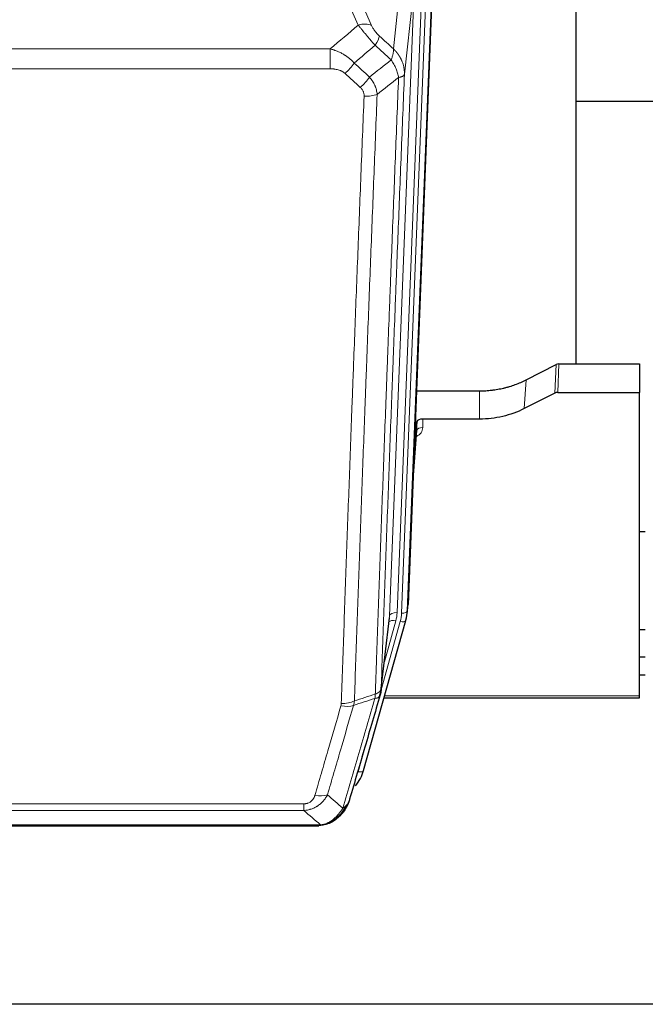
# Model space of a CAD drawing. Header units: inches. Extents: x 0 to 23760, y -13 to 16800.
# Tile 46 of 217: x 6487 to 6815, y 6136 to 6654. Entities that reach past the tile are written whole.
import ezdxf

# ---------------------------------------------------------------- set-up
doc = ezdxf.new("R2010")
doc.units = ezdxf.units.IN
doc.layers.add('254', color=7, linetype='Continuous', true_color=0xffffff)

msp = doc.modelspace()

# ---------------------------------------------------------------- linework, layer by layer
at = {"layer": '254', "color": 110, "linetype": 'Continuous', "lineweight": 13}
for p, q in [((6682.726, 6638.348), (6687.95, 6685.547)), ((6660.024, 6676.277), (6671.299, 6650.598)), ((6680.722, 6340.508), (6693.788, 6672.402)), ((6697.78, 6674.029), (6684.714, 6342.135)), ((6687.061, 6341.842), (6700.172, 6674.864)), ((6693.788, 6672.402), (6688.54, 6624.996)), ((6703.166, 6676.084), (6690.055, 6343.062)), ((6664.237, 6650.748), (6656.182, 6669.095)), ((6416.438, 6638.228), (6649.611, 6638.228)), ((6649.611, 6627.796), (6649.611, 6638.228)), ((6649.611, 6627.796), (6416.438, 6627.796)), ((6767.568, 6457.458), (6768.139, 6472.444)), ((6769.637, 6472.8), (6769.067, 6457.81)), ((6751.404, 6449.284), (6752.46, 6464.416)), ((6728.024, 6443.798), (6728.024, 6458.608)), ((6698.122, 6443.798), (6698.132, 6439.382)), ((6692.927, 6409.784), (6695.134, 6437.971)), ((6690.055, 6343.062), (6690.429, 6346.321)), ((6676.291, 6301.607), (6686.364, 6337.441)), ((6676.345, 6302.328), (6680.722, 6340.508)), ((6677.991, 6316.296), (6684.017, 6337.734)), ((6678.092, 6298.33), (6812.024, 6298.33)), ((6664.19, 6258.555), (6668.915, 6275.367)), ((6430.353, 6241.701), (6635.696, 6241.701)), ((6635.696, 6238.168), (6430.353, 6238.168)), ((6635.696, 6238.168), (6635.696, 6241.701)), ((6421.622, 6230.7), (6644.427, 6230.7)), ((6649.127, 6231.542), (6649.195, 6231.699))]:
    msp.add_line(p, q, dxfattribs=at)
at = {"layer": '254', "color": 2, "linetype": 'Continuous', "lineweight": 25}
for p, q in [((6778.685, 6472.806), (6778.685, 6686.37)), ((6703.546, 6679.522), (6690.429, 6346.321)), ((6850.664, 6610.65), (6778.682, 6610.65)), ((6752.46, 6464.416), (6768.139, 6472.444)), ((6769.637, 6472.8), (6812.024, 6472.8)), ((6812.024, 6472.8), (6812.024, 6457.81)), ((6694.85, 6458.608), (6728.024, 6458.608)), ((6767.568, 6457.458), (6751.404, 6449.284)), ((6769.067, 6457.81), (6812.024, 6457.81)), ((6812.024, 6298.33), (6812.024, 6457.81)), ((6695.123, 6442.548), (6693.3, 6419.266)), ((6695.134, 6437.971), (6695.123, 6442.548)), ((6728.024, 6443.798), (6698.122, 6443.798)), ((6692.92, 6409.593), (6695.127, 6437.792)), ((6814.985, 6384.525), (6811.974, 6384.525)), ((6689.933, 6341.478), (6690.307, 6344.736)), ((6667.078, 6259.129), (6689.252, 6338.015)), ((6676.216, 6300.816), (6680.632, 6339.335)), ((6689.252, 6338.015), (6689.271, 6338.111)), ((6812.016, 6333.28), (6815.009, 6333.28)), ((6815.02, 6318.738), (6812.017, 6318.738)), ((6815.02, 6309.314), (6812.017, 6309.314)), ((6677.805, 6297.299), (6812.024, 6297.299)), ((6812.024, 6297.299), (6812.024, 6298.33)), ((6423.964, 6230.037), (6642.085, 6230.037)), ((6649.027, 6231.513), (6649.127, 6231.542)), ((7337.524, 6136.365), (6200.524, 6136.365))]:
    msp.add_line(p, q, dxfattribs=at)
at = {"layer": '254', "color": 110, "linetype": 'Continuous', "lineweight": 13}
for centre, major_axis, ratio, start_param, end_param in [((6664.237, 6644.576), (-9.156, -4.02), 0.5833249, 3.617995, 4.4616661), ((6668.325, 6638.978), (-6.719, -7.407), 0.3029797, 1.994528, 2.7400357), ((6657.369, 6629.591), (-6.736, -7.391), 0.3030979, 1.2497453, 1.9956357), ((6665.378, 6622.298), (6.729, 7.397), 0.3051216, 4.388767, 5.1358022), ((6667.35, 6617.705), (-9.992, 0.404), 0.431453, 1.5882535, 2.3480729), ((6692.129, 6439.382), (6.003, -0.046), 0.8757409, 5.1963204, 6.2920244), ((6698.132, 6437.928), (-3, -0.007), 0.4848086, 4.7112485, 6.2484184), ((6684.714, 6340.288), (3.997, -0.157), 0.4614673, 1.5889619, 3.1073983), ((6660.696, 6342.885), (24.033, -0.038), 0.8858289, 6.0405671, 6.2497185), ((6663.043, 6342.593), (24.033, -0.038), 0.8858289, 6.0405671, 6.2497185), ((6687.061, 6343.228), (2.998, -0.118), 0.4614673, 4.7305545, 6.248991), ((6684.017, 6335.887), (3.851, -1.082), 0.4480327, 1.6960734, 2.8915811), ((6686.364, 6338.827), (2.888, -0.812), 0.4480327, 4.837666, 6.2831701), ((6655.391, 6299.978), (-9.994, 0.345), 0.559112, 1.5901207, 2.34753), ((6655.204, 6298.805), (-9.604, 2.788), 0.5442898, 1.7274916, 2.473129), ((6664.19, 6259.94), (2.888, -0.812), 0.4480327, 4.837666, 6.2831701), ((6641.543, 6251.923), (9.598, -2.808), 0.562843, 4.8755761, 5.6185342)]:
    msp.add_ellipse(centre, major_axis=major_axis, ratio=ratio, start_param=start_param, end_param=end_param, dxfattribs=at)
at = {"layer": '254', "color": 2, "linetype": 'Continuous', "lineweight": 25}
for centre, major_axis, ratio, start_param, end_param in [((6769.639, 6470.138), (3, -0.007), 0.8874311, 1.5734878, 2.096692), ((6769.07, 6455.181), (3, -0.011), 0.8761328, 1.5751062, 2.0983104), ((6698.121, 6442.505), (-3, 0), 0.4313147, 4.7122344, 6.2494043), ((6663.043, 6343.978), (27.027, -0.37), 0.8864308, 6.0512739, 6.2604253), ((6640.883, 6265.142), (27.014, -0.465), 0.8900028, 5.6785113, 6.0539117)]:
    msp.add_ellipse(centre, major_axis=major_axis, ratio=ratio, start_param=start_param, end_param=end_param, dxfattribs=at)
at = {"layer": '254', "color": 110, "linetype": 'Continuous', "lineweight": 13}
for points in [[(6649.611, 6638.228), (6654.483, 6642.403), (6659.358, 6646.577), (6664.237, 6650.748)], [(6675.386, 6645), (6677.832, 6642.781), (6680.279, 6640.563), (6682.726, 6638.348)], [(6673.133, 6640.168), (6669.482, 6637.039), (6665.833, 6633.909), (6662.187, 6630.777)], [(6681.62, 6632.461), (6678.791, 6635.028), (6675.962, 6637.597), (6673.133, 6640.168)], [(6662.187, 6630.777), (6664.858, 6628.338), (6667.529, 6625.901), (6670.2, 6623.466)], [(6670.2, 6623.466), (6674.009, 6626.46), (6677.815, 6629.458), (6681.62, 6632.461)], [(6665.378, 6618), (6662.708, 6620.438), (6660.038, 6622.878), (6657.369, 6625.321)], [(6685.485, 6623.216), (6681.736, 6620.255), (6677.986, 6617.3), (6674.233, 6614.348)], [(6673.044, 6297.029), (6669.297, 6295.814), (6665.549, 6294.597), (6661.8, 6293.378)], [(6662.259, 6295.751), (6662.218, 6295.344), (6662.101, 6294.541), (6661.913, 6293.762), (6661.8, 6293.378)], [(6662.259, 6295.751), (6665.925, 6296.942), (6669.591, 6298.132), (6673.256, 6299.319)], [(6648.123, 6246.381), (6650.827, 6244.062), (6653.516, 6241.742), (6656.19, 6239.419)], [(6644.427, 6230.7), (6641.534, 6233.192), (6638.624, 6235.681), (6635.696, 6238.168)]]:
    msp.add_open_spline(points, degree=3, dxfattribs=at)
for points, knots in [([(6664.237, 6650.748), (6664.559, 6650.347), (6664.89, 6649.938), (6665.567, 6649.105), (6665.914, 6648.681), (6666.448, 6648.032), (6666.628, 6647.813), (6666.902, 6647.483), (6666.994, 6647.372), (6667.132, 6647.205), (6667.179, 6647.149), (6667.271, 6647.037), (6667.318, 6646.982), (6667.736, 6646.479), (6668.487, 6645.581), (6669.252, 6644.675), (6669.831, 6643.994), (6670.025, 6643.766), (6670.317, 6643.424), (6670.414, 6643.309), (6670.561, 6643.138), (6670.61, 6643.081), (6670.708, 6642.966), (6670.757, 6642.909), (6671.197, 6642.396), (6671.587, 6641.944), (6672.362, 6641.049), (6672.748, 6640.606), (6673.133, 6640.168)], [0, 0, 0, 0, 0.125, 0.125, 0.25, 0.25, 0.3125, 0.3125, 0.34375, 0.34375, 0.359375, 0.359375, 0.375, 0.375, 0.5, 0.625, 0.625, 0.6875, 0.6875, 0.71875, 0.71875, 0.734375, 0.734375, 0.75, 0.75, 0.875, 0.875, 1, 1, 1, 1]), ([(6675.386, 6645), (6675.167, 6645.199), (6674.95, 6645.405), (6674.524, 6645.835), (6674.315, 6646.057), (6674.057, 6646.346), (6674.005, 6646.404), (6673.904, 6646.521), (6673.753, 6646.697), (6673.607, 6646.874), (6673.32, 6647.231), (6673.138, 6647.471), (6672.788, 6647.956), (6672.621, 6648.201), (6672.441, 6648.479), (6672.421, 6648.51), (6672.382, 6648.572), (6672.324, 6648.664), (6672.191, 6648.879), (6672.084, 6649.062), (6671.876, 6649.424), (6671.748, 6649.663), (6671.51, 6650.134), (6671.4, 6650.367), (6671.299, 6650.598)], [0, 0, 0, 0, 0.125, 0.125, 0.25, 0.25, 0.28125, 0.28125, 0.3125, 0.375, 0.375, 0.5, 0.5, 0.625, 0.625, 0.640625, 0.640625, 0.65625, 0.6875, 0.75, 0.75, 0.875, 0.875, 1, 1, 1, 1]), ([(6649.611, 6638.228), (6650.208, 6638.076), (6650.876, 6637.882), (6651.54, 6637.662), (6651.687, 6637.612), (6651.761, 6637.587), (6651.981, 6637.511), (6652.128, 6637.458), (6652.565, 6637.298), (6652.855, 6637.187), (6653.717, 6636.837), (6654.282, 6636.585), (6655.395, 6636.04), (6655.942, 6635.747), (6656.748, 6635.277), (6657.147, 6635.034), (6657.541, 6634.779), (6657.737, 6634.65), (6657.802, 6634.606), (6657.932, 6634.518), (6657.996, 6634.474), (6658.575, 6634.075), (6659.072, 6633.703), (6660.027, 6632.926), (6660.486, 6632.52), (6661.365, 6631.675), (6661.786, 6631.235), (6662.187, 6630.777)], [0, 0, 0, 0, 0.125, 0.140625, 0.140625, 0.15625, 0.15625, 0.1875, 0.1875, 0.25, 0.25, 0.375, 0.375, 0.5, 0.5, 0.5625, 0.59375, 0.59375, 0.609375, 0.609375, 0.625, 0.625, 0.75, 0.75, 0.875, 0.875, 1, 1, 1, 1]), ([(6682.726, 6638.348), (6682.772, 6637.975), (6682.781, 6637.564), (6682.74, 6636.899), (6682.718, 6636.669), (6682.655, 6636.195), (6682.615, 6635.951), (6682.519, 6635.45), (6682.462, 6635.193), (6682.333, 6634.669), (6682.261, 6634.402), (6682.101, 6633.86), (6682.014, 6633.584), (6681.827, 6633.027), (6681.726, 6632.745), (6681.62, 6632.461)], [0, 0, 0, 0, 0.25, 0.25, 0.375, 0.375, 0.5, 0.5, 0.625, 0.625, 0.75, 0.75, 0.875, 0.875, 1, 1, 1, 1]), ([(6682.726, 6638.348), (6682.743, 6638.331), (6682.777, 6638.297), (6682.828, 6638.247), (6682.88, 6638.196), (6682.931, 6638.145), (6682.982, 6638.094), (6683.032, 6638.043), (6683.083, 6637.992), (6683.133, 6637.94), (6683.184, 6637.889), (6683.234, 6637.837), (6683.284, 6637.785), (6683.334, 6637.732), (6683.383, 6637.68), (6683.433, 6637.628), (6683.482, 6637.575), (6683.531, 6637.522), (6683.58, 6637.469), (6683.629, 6637.416), (6683.677, 6637.362), (6683.726, 6637.309), (6683.774, 6637.255), (6683.822, 6637.201), (6683.87, 6637.147), (6683.918, 6637.093), (6683.965, 6637.038), (6684.013, 6636.984), (6684.06, 6636.929), (6684.107, 6636.874), (6684.154, 6636.819), (6684.201, 6636.763), (6684.247, 6636.708), (6684.293, 6636.652), (6684.339, 6636.597), (6684.385, 6636.541), (6684.431, 6636.485), (6684.477, 6636.428), (6684.522, 6636.372), (6684.567, 6636.315), (6684.612, 6636.259), (6684.657, 6636.202), (6684.701, 6636.145), (6684.746, 6636.088), (6684.79, 6636.03), (6684.834, 6635.973), (6684.878, 6635.915), (6684.921, 6635.857), (6684.965, 6635.799), (6685.008, 6635.741), (6685.051, 6635.683), (6685.093, 6635.624), (6685.136, 6635.566), (6685.178, 6635.507), (6685.22, 6635.448), (6685.262, 6635.389), (6685.304, 6635.33), (6685.346, 6635.27), (6685.387, 6635.211), (6685.428, 6635.151), (6685.469, 6635.091), (6685.509, 6635.031), (6685.55, 6634.971), (6685.59, 6634.911), (6685.63, 6634.85), (6685.67, 6634.789), (6685.709, 6634.729), (6685.749, 6634.668), (6685.788, 6634.607), (6685.826, 6634.546), (6685.865, 6634.484), (6685.903, 6634.423), (6685.942, 6634.361), (6685.98, 6634.299), (6686.017, 6634.237), (6686.055, 6634.175), (6686.092, 6634.113), (6686.129, 6634.051), (6686.166, 6633.988), (6686.202, 6633.926), (6686.239, 6633.863), (6686.275, 6633.8), (6686.31, 6633.737), (6686.346, 6633.674), (6686.381, 6633.611), (6686.416, 6633.547), (6686.451, 6633.484), (6686.486, 6633.42), (6686.52, 6633.356), (6686.554, 6633.292), (6686.588, 6633.228), (6686.622, 6633.164), (6686.655, 6633.099), (6686.688, 6633.035), (6686.721, 6632.97), (6686.753, 6632.906), (6686.786, 6632.841), (6686.818, 6632.776), (6686.849, 6632.711), (6686.881, 6632.645), (6686.912, 6632.58), (6686.943, 6632.514), (6686.974, 6632.449), (6687.005, 6632.383), (6687.035, 6632.317), (6687.065, 6632.251), (6687.094, 6632.185), (6687.124, 6632.119), (6687.322, 6631.668), (6687.656, 6630.818), (6688.044, 6629.55), (6688.33, 6628.251), (6688.508, 6626.929), (6688.551, 6626.002), (6688.551, 6625.478), (6688.55, 6625.357), (6688.548, 6625.237), (6688.545, 6625.116), (6688.542, 6625.036), (6688.54, 6624.996)], [0, 0, 0, 0, 0.0045083, 0.0090195, 0.0135338, 0.0180512, 0.0225715, 0.0270949, 0.0316214, 0.0361509, 0.0406834, 0.0452189, 0.0497575, 0.0542992, 0.0588439, 0.0633916, 0.0679424, 0.0724963, 0.0770532, 0.0816132, 0.0861762, 0.0907423, 0.0953114, 0.0998837, 0.104459, 0.1090373, 0.1136188, 0.1182033, 0.1227909, 0.1273815, 0.1319753, 0.1365721, 0.141172, 0.145775, 0.1503811, 0.1549903, 0.1596025, 0.1642179, 0.1688364, 0.1734579, 0.1780826, 0.1827103, 0.1873412, 0.1919752, 0.1966123, 0.2012524, 0.2058957, 0.2105422, 0.2151917, 0.2198443, 0.2245001, 0.229159, 0.233821, 0.2384861, 0.2431544, 0.2478258, 0.2525003, 0.2571779, 0.2618587, 0.2665427, 0.2712297, 0.2759199, 0.2806133, 0.2853097, 0.2900094, 0.2947122, 0.2994181, 0.3041272, 0.3088394, 0.3135548, 0.3182733, 0.322995, 0.3277199, 0.3324479, 0.3371791, 0.3419135, 0.346651, 0.3513917, 0.3561355, 0.3608826, 0.3656328, 0.3703861, 0.3751427, 0.3799024, 0.3846654, 0.3894315, 0.3942008, 0.3989732, 0.4037489, 0.4085278, 0.4133098, 0.4180951, 0.4228835, 0.4276751, 0.43247, 0.437268, 0.4420692, 0.4468737, 0.4516813, 0.4564922, 0.4613063, 0.4661235, 0.470944, 0.4757677, 0.4805947, 0.4854248, 0.4902582, 0.4950947, 0.4999345, 0.5888915, 0.6791125, 0.7706071, 0.8633844, 0.9574535, 0.965938, 0.9744348, 0.9829441, 0.9914659, 1, 1, 1, 1]), ([(6681.62, 6632.461), (6682.123, 6631.713), (6682.585, 6630.947), (6683.211, 6629.784), (6683.409, 6629.395), (6683.781, 6628.614), (6683.956, 6628.223), (6684.443, 6627.049), (6684.721, 6626.267), (6685.178, 6624.723), (6685.356, 6623.96), (6685.485, 6623.216)], [0, 0, 0, 0, 0.25, 0.25, 0.375, 0.375, 0.5, 0.5, 0.75, 0.75, 1, 1, 1, 1]), ([(6649.611, 6627.796), (6649.964, 6627.796), (6650.318, 6627.786), (6650.759, 6627.759), (6650.847, 6627.753), (6651.023, 6627.739), (6651.111, 6627.732), (6651.374, 6627.707), (6651.549, 6627.688), (6652.071, 6627.621), (6652.416, 6627.564), (6653.099, 6627.425), (6653.436, 6627.342), (6654.104, 6627.148), (6654.434, 6627.037), (6654.8, 6626.892), (6654.84, 6626.876), (6654.921, 6626.842), (6655.041, 6626.792), (6655.319, 6626.67), (6655.551, 6626.556), (6656.005, 6626.318), (6656.296, 6626.143), (6656.853, 6625.76), (6657.119, 6625.55), (6657.369, 6625.321)], [0, 0, 0, 0, 0.125, 0.125, 0.15625, 0.15625, 0.1875, 0.1875, 0.25, 0.25, 0.375, 0.375, 0.5, 0.5, 0.625, 0.625, 0.640625, 0.640625, 0.65625, 0.6875, 0.75, 0.75, 0.875, 0.875, 1, 1, 1, 1]), ([(6670.2, 6623.466), (6670.491, 6623.122), (6670.768, 6622.771), (6671.097, 6622.323), (6671.161, 6622.233), (6671.29, 6622.052), (6671.353, 6621.961), (6671.539, 6621.688), (6671.66, 6621.505), (6672.009, 6620.951), (6672.444, 6620.205), (6672.817, 6619.442), (6673.072, 6618.863), (6673.154, 6618.669), (6673.27, 6618.376), (6673.308, 6618.278), (6673.381, 6618.082), (6673.417, 6617.984), (6673.589, 6617.493), (6673.71, 6617.101), (6673.917, 6616.315), (6674.09, 6615.529), (6674.197, 6614.742), (6674.233, 6614.348)], [0, 0, 0, 0, 0.125, 0.125, 0.15625, 0.15625, 0.1875, 0.1875, 0.25, 0.25, 0.375, 0.5, 0.5, 0.5625, 0.5625, 0.59375, 0.59375, 0.625, 0.625, 0.75, 0.75, 0.875, 1, 1, 1, 1]), ([(6673.256, 6299.319), (6673.312, 6300.931), (6673.367, 6302.545), (6673.48, 6305.774), (6673.648, 6310.621), (6674.044, 6321.956), (6674.387, 6331.716), (6675.08, 6351.292), (6676.021, 6377.548), (6677.479, 6417.393), (6678.483, 6444.264), (6679.057, 6459.465), (6679.121, 6461.155), (6679.249, 6464.538), (6679.442, 6469.615), (6679.893, 6481.486), (6680.285, 6491.701), (6680.613, 6500.235), (6680.679, 6501.943), (6680.811, 6505.361), (6681.009, 6510.491), (6681.474, 6522.483), (6681.877, 6532.799), (6682.689, 6553.481), (6683.786, 6581.189), (6684.914, 6609.163), (6685.485, 6623.216)], [0, 0, 0, 0, 0.015625, 0.015625, 0.03125, 0.0625, 0.125, 0.125, 0.25, 0.375, 0.5, 0.5, 0.515625, 0.515625, 0.53125, 0.5625, 0.625, 0.625, 0.640625, 0.640625, 0.65625, 0.6875, 0.75, 0.75, 0.875, 1, 1, 1, 1]), ([(6688.54, 6624.996), (6687.971, 6610.996), (6686.846, 6583.129), (6685.752, 6555.525), (6684.943, 6534.921), (6684.541, 6524.644), (6684.077, 6512.697), (6683.879, 6507.586), (6683.748, 6504.181), (6683.682, 6502.48), (6683.354, 6493.978), (6682.964, 6483.802), (6682.514, 6471.976), (6682.322, 6466.918), (6682.194, 6463.548), (6682.13, 6461.864), (6681.558, 6446.72), (6680.557, 6419.952), (6679.102, 6380.258), (6677.696, 6341.024), (6676.79, 6315.175), (6676.345, 6302.328)], [0, 0, 0, 0, 0.125, 0.25, 0.25, 0.3125, 0.34375, 0.359375, 0.359375, 0.375, 0.375, 0.4375, 0.46875, 0.484375, 0.484375, 0.5, 0.5, 0.625, 0.75, 0.875, 1, 1, 1, 1]), ([(6685.485, 6623.216), (6685.711, 6623.252), (6685.928, 6623.294), (6686.338, 6623.39), (6686.532, 6623.443), (6686.896, 6623.559), (6687.066, 6623.623), (6687.38, 6623.758), (6687.525, 6623.831), (6687.786, 6623.984), (6687.903, 6624.065), (6688.109, 6624.234), (6688.198, 6624.323), (6688.421, 6624.597), (6688.511, 6624.792), (6688.54, 6624.996)], [0, 0, 0, 0, 0.125, 0.125, 0.25, 0.25, 0.375, 0.375, 0.5, 0.5, 0.625, 0.625, 0.75, 0.75, 1, 1, 1, 1]), ([(6665.378, 6618), (6665.544, 6617.847), (6665.702, 6617.689), (6665.888, 6617.481), (6665.925, 6617.439), (6665.997, 6617.355), (6666.033, 6617.312), (6666.137, 6617.183), (6666.204, 6617.095), (6666.396, 6616.829), (6666.631, 6616.464), (6666.821, 6616.079), (6666.947, 6615.782), (6666.987, 6615.682), (6667.041, 6615.53), (6667.059, 6615.479), (6667.092, 6615.377), (6667.108, 6615.325), (6667.184, 6615.068), (6667.232, 6614.861), (6667.305, 6614.444), (6667.329, 6614.235), (6667.356, 6613.813), (6667.358, 6613.601), (6667.35, 6613.388)], [0, 0, 0, 0, 0.125, 0.125, 0.15625, 0.15625, 0.1875, 0.1875, 0.25, 0.25, 0.375, 0.5, 0.5, 0.5625, 0.5625, 0.59375, 0.59375, 0.625, 0.625, 0.75, 0.75, 0.875, 0.875, 1, 1, 1, 1]), ([(6655.391, 6294.385), (6655.829, 6307.098), (6656.719, 6332.676), (6657.64, 6358.556), (6658.342, 6378.079), (6658.578, 6384.605), (6659.054, 6397.696), (6659.294, 6404.26), (6660.019, 6424.009), (6660.51, 6437.247), (6661.134, 6453.882), (6661.259, 6457.213), (6661.51, 6463.884), (6661.889, 6473.902), (6662.271, 6483.956), (6663.042, 6504.115), (6664.084, 6531.123), (6665.692, 6572.027), (6666.792, 6599.557), (6667.35, 6613.388)], [0, 0, 0, 0, 0.125, 0.25, 0.25, 0.3125, 0.3125, 0.375, 0.375, 0.5, 0.5, 0.53125, 0.53125, 0.5625, 0.625, 0.625, 0.75, 0.875, 1, 1, 1, 1]), ([(6674.233, 6614.348), (6673.675, 6600.535), (6672.573, 6573.04), (6670.963, 6532.188), (6669.92, 6505.214), (6669.148, 6485.081), (6668.765, 6475.039), (6668.386, 6465.034), (6668.134, 6458.372), (6668.009, 6455.045), (6667.385, 6438.431), (6666.893, 6425.211), (6666.166, 6405.487), (6665.926, 6398.931), (6665.45, 6385.857), (6665.214, 6379.338), (6664.511, 6359.84), (6663.589, 6333.993), (6662.697, 6308.448), (6662.259, 6295.751)], [0, 0, 0, 0, 0.125, 0.25, 0.375, 0.375, 0.4375, 0.46875, 0.46875, 0.5, 0.5, 0.625, 0.625, 0.6875, 0.6875, 0.75, 0.75, 0.875, 1, 1, 1, 1]), ([(6673.256, 6299.319), (6673.268, 6299.324), (6673.294, 6299.334), (6673.332, 6299.348), (6673.37, 6299.363), (6673.408, 6299.378), (6673.446, 6299.393), (6673.485, 6299.408), (6673.523, 6299.424), (6673.562, 6299.44), (6673.601, 6299.456), (6673.64, 6299.473), (6673.678, 6299.489), (6673.717, 6299.507), (6673.756, 6299.524), (6673.795, 6299.542), (6673.835, 6299.559), (6673.874, 6299.578), (6673.913, 6299.596), (6673.952, 6299.615), (6673.991, 6299.634), (6674.03, 6299.654), (6674.07, 6299.673), (6674.109, 6299.693), (6674.148, 6299.714), (6674.187, 6299.734), (6674.226, 6299.755), (6674.266, 6299.776), (6674.305, 6299.798), (6674.344, 6299.82), (6674.383, 6299.842), (6674.421, 6299.865), (6674.46, 6299.887), (6674.499, 6299.91), (6674.538, 6299.934), (6674.576, 6299.958), (6674.614, 6299.982), (6674.653, 6300.006), (6674.691, 6300.031), (6674.729, 6300.056), (6674.767, 6300.082), (6674.804, 6300.107), (6674.842, 6300.134), (6674.879, 6300.16), (6674.916, 6300.187), (6674.953, 6300.214), (6674.99, 6300.242), (6675.026, 6300.269), (6675.062, 6300.298), (6675.098, 6300.326), (6675.134, 6300.355), (6675.169, 6300.384), (6675.205, 6300.414), (6675.24, 6300.444), (6675.274, 6300.474), (6675.308, 6300.505), (6675.342, 6300.536), (6675.376, 6300.567), (6675.409, 6300.599), (6675.444, 6300.633), (6675.481, 6300.67), (6675.52, 6300.709), (6675.557, 6300.748), (6675.594, 6300.788), (6675.63, 6300.828), (6675.665, 6300.868), (6675.699, 6300.909), (6675.733, 6300.949), (6675.765, 6300.99), (6675.797, 6301.031), (6675.828, 6301.072), (6675.858, 6301.114), (6675.887, 6301.155), (6675.915, 6301.197), (6675.943, 6301.239), (6675.969, 6301.281), (6675.995, 6301.323), (6676.02, 6301.365), (6676.044, 6301.408), (6676.067, 6301.451), (6676.089, 6301.493), (6676.111, 6301.536), (6676.131, 6301.579), (6676.151, 6301.623), (6676.17, 6301.666), (6676.188, 6301.709), (6676.205, 6301.753), (6676.221, 6301.797), (6676.236, 6301.84), (6676.251, 6301.884), (6676.264, 6301.928), (6676.277, 6301.972), (6676.288, 6302.017), (6676.299, 6302.061), (6676.309, 6302.105), (6676.318, 6302.15), (6676.326, 6302.194), (6676.334, 6302.239), (6676.34, 6302.283), (6676.343, 6302.313), (6676.345, 6302.328)], [0, 0, 0, 0, 0.0069372, 0.0139334, 0.0209887, 0.028103, 0.0352764, 0.0425088, 0.0498003, 0.0571509, 0.0645605, 0.0720292, 0.0795569, 0.0871437, 0.0947896, 0.1024945, 0.1102584, 0.1180815, 0.1259636, 0.1339048, 0.141905, 0.1499643, 0.1580827, 0.1662601, 0.1744966, 0.1827922, 0.1911468, 0.1995605, 0.2080333, 0.2165651, 0.225156, 0.233806, 0.2425151, 0.2512832, 0.2601104, 0.2689967, 0.277942, 0.2869465, 0.29601, 0.3051325, 0.3143142, 0.3235549, 0.3328547, 0.3422136, 0.3516315, 0.3611085, 0.3706446, 0.3802398, 0.3898941, 0.3996074, 0.4093798, 0.4192113, 0.4291019, 0.4390515, 0.4490602, 0.459128, 0.4692549, 0.4794409, 0.4896859, 0.4999901, 0.5124905, 0.524991, 0.5374914, 0.5499918, 0.5624922, 0.5749926, 0.587493, 0.5999934, 0.6124937, 0.6249941, 0.6374944, 0.6499948, 0.6624951, 0.6749954, 0.6874957, 0.699996, 0.7124963, 0.7249966, 0.7374968, 0.7499971, 0.7624973, 0.7749976, 0.7874978, 0.799998, 0.8124982, 0.8249984, 0.8374986, 0.8499988, 0.8624989, 0.8749991, 0.8874992, 0.8999993, 0.9124995, 0.9249996, 0.9374997, 0.9499998, 0.9624998, 0.9749999, 0.9875, 1, 1, 1, 1]), ([(6656.19, 6239.419), (6657.588, 6244.173), (6658.987, 6248.94), (6661.79, 6258.495), (6663.192, 6263.285), (6667.406, 6277.688), (6670.222, 6287.335), (6673.044, 6297.029)], [0, 0, 0, 0, 0.25, 0.25, 0.5, 0.5, 1, 1, 1, 1]), ([(6673.256, 6299.319), (6673.235, 6298.918), (6673.219, 6298.531), (6673.161, 6297.773), (6673.119, 6297.401), (6673.044, 6297.029)], [0, 0, 0, 0, 0.5, 0.5, 1, 1, 1, 1]), ([(6673.044, 6297.029), (6673.452, 6297.063), (6673.825, 6297.133), (6674.484, 6297.336), (6674.769, 6297.47), (6675.241, 6297.792), (6675.426, 6297.98), (6675.69, 6298.4), (6675.768, 6298.631), (6675.789, 6298.877)], [0, 0, 0, 0, 0.25, 0.25, 0.5, 0.5, 0.75, 0.75, 1, 1, 1, 1]), ([(6641.543, 6246.136), (6642.677, 6250.029), (6643.812, 6253.928), (6646.084, 6261.743), (6647.222, 6265.658), (6650.637, 6277.427), (6652.919, 6285.302), (6655.204, 6293.207)], [0, 0, 0, 0, 0.25, 0.25, 0.5, 0.5, 1, 1, 1, 1]), ([(6661.8, 6293.378), (6659.512, 6285.485), (6657.228, 6277.622), (6653.809, 6265.872), (6652.67, 6261.963), (6650.395, 6254.161), (6649.258, 6250.267), (6648.123, 6246.381)], [0, 0, 0, 0, 0.5, 0.5, 0.75, 0.75, 1, 1, 1, 1]), ([(6655.391, 6294.385), (6655.385, 6294.186), (6655.366, 6293.988), (6655.303, 6293.596), (6655.26, 6293.401), (6655.204, 6293.207)], [0, 0, 0, 0, 0.5, 0.5, 1, 1, 1, 1]), ([(6648.123, 6246.381), (6647.825, 6245.813), (6647.499, 6245.266), (6646.786, 6244.215), (6646.399, 6243.71), (6645.771, 6242.988), (6645.499, 6242.694), (6645.214, 6242.41), (6645.099, 6242.297), (6645.041, 6242.241), (6644.865, 6242.074), (6644.746, 6241.965), (6644.144, 6241.429), (6643.635, 6241.032), (6642.963, 6240.578), (6642.826, 6240.489), (6642.619, 6240.359), (6642.55, 6240.316), (6642.41, 6240.231), (6642.34, 6240.19), (6641.988, 6239.985), (6641.701, 6239.831), (6640.825, 6239.398), (6640.22, 6239.148), (6639.517, 6238.91), (6639.438, 6238.885), (6639.28, 6238.834), (6639.201, 6238.81), (6638.963, 6238.739), (6638.804, 6238.694), (6638.324, 6238.567), (6638.002, 6238.492), (6637.026, 6238.301), (6636.366, 6238.214), (6635.696, 6238.168)], [0, 0, 0, 0, 0.125, 0.125, 0.25, 0.25, 0.3125, 0.328125, 0.328125, 0.34375, 0.34375, 0.375, 0.375, 0.5, 0.5, 0.53125, 0.53125, 0.546875, 0.546875, 0.5625, 0.5625, 0.625, 0.625, 0.75, 0.75, 0.765625, 0.765625, 0.78125, 0.78125, 0.8125, 0.8125, 0.875, 0.875, 1, 1, 1, 1]), ([(6641.543, 6246.136), (6641.522, 6246.064), (6641.5, 6245.992), (6641.453, 6245.849), (6641.429, 6245.777), (6641.354, 6245.564), (6641.3, 6245.423), (6641.182, 6245.145), (6641.118, 6245.008), (6640.982, 6244.736), (6640.908, 6244.602), (6640.751, 6244.338), (6640.667, 6244.208), (6640.532, 6244.015), (6640.485, 6243.952), (6640.389, 6243.826), (6640.339, 6243.764), (6640.185, 6243.579), (6640.077, 6243.461), (6639.849, 6243.231), (6639.729, 6243.121), (6639.54, 6242.962), (6639.443, 6242.884), (6639.342, 6242.809), (6639.274, 6242.76), (6639.239, 6242.736), (6639.064, 6242.616), (6638.92, 6242.526), (6638.473, 6242.277), (6638.156, 6242.138), (6637.736, 6241.999), (6637.651, 6241.972), (6637.478, 6241.923), (6637.391, 6241.901), (6637.13, 6241.839), (6636.954, 6241.806), (6636.599, 6241.753), (6636.42, 6241.733), (6636.06, 6241.707), (6635.878, 6241.701), (6635.696, 6241.701)], [0, 0, 0, 0, 0.03125, 0.03125, 0.0625, 0.0625, 0.125, 0.125, 0.1875, 0.1875, 0.25, 0.25, 0.3125, 0.3125, 0.34375, 0.34375, 0.375, 0.375, 0.4375, 0.4375, 0.5, 0.5, 0.53125, 0.546875, 0.546875, 0.5625, 0.5625, 0.625, 0.625, 0.75, 0.75, 0.78125, 0.78125, 0.8125, 0.8125, 0.875, 0.875, 0.9375, 0.9375, 1, 1, 1, 1]), ([(6656.19, 6239.419), (6655.497, 6238.304), (6654.731, 6237.206), (6653.604, 6235.856), (6653.313, 6235.528), (6653.014, 6235.212)], [0, 0, 0, 0, 0.75, 0.75, 1, 1, 1, 1]), ([(6657.897, 6240.749), (6657.198, 6239.296), (6656.328, 6237.902), (6654.967, 6236.219), (6654.61, 6235.813), (6654.239, 6235.424)], [0, 0, 0, 0, 0.75, 0.75, 1, 1, 1, 1]), ([(6657.897, 6240.749), (6657.774, 6240.627), (6657.646, 6240.508), (6657.314, 6240.216), (6657.103, 6240.047), (6656.661, 6239.723), (6656.43, 6239.567), (6656.19, 6239.419)], [0, 0, 0, 0, 0.25, 0.25, 0.625, 0.625, 1, 1, 1, 1]), ([(6659.107, 6242.333), (6659.068, 6242.263), (6659.028, 6242.193), (6658.86, 6241.915), (6658.721, 6241.712), (6658.418, 6241.315), (6658.254, 6241.122), (6658.018, 6240.872), (6657.958, 6240.81), (6657.897, 6240.749)], [0, 0, 0, 0, 0.125, 0.125, 0.5, 0.5, 0.875, 0.875, 1, 1, 1, 1]), ([(6653.014, 6235.212), (6652.865, 6235.054), (6652.714, 6234.898), (6652.099, 6234.29), (6651.62, 6233.861), (6650.626, 6233.075), (6650.111, 6232.717), (6649.404, 6232.292), (6649.225, 6232.19), (6649.045, 6232.093)], [0, 0, 0, 0, 0.125, 0.125, 0.5, 0.5, 0.875, 0.875, 1, 1, 1, 1]), ([(6654.239, 6235.424), (6654.14, 6235.398), (6654.039, 6235.375), (6653.782, 6235.324), (6653.624, 6235.301), (6653.314, 6235.257), (6653.161, 6235.236), (6653.014, 6235.212)], [0, 0, 0, 0, 0.25, 0.25, 0.625, 0.625, 1, 1, 1, 1]), ([(6655.225, 6235.909), (6655.194, 6235.882), (6655.161, 6235.856), (6655.027, 6235.755), (6654.914, 6235.685), (6654.665, 6235.563), (6654.528, 6235.511), (6654.337, 6235.451), (6654.288, 6235.437), (6654.239, 6235.424)], [0, 0, 0, 0, 0.125, 0.125, 0.5, 0.5, 0.875, 0.875, 1, 1, 1, 1]), ([(6643.556, 6230.179), (6643.564, 6230.181), (6643.58, 6230.185), (6643.604, 6230.19), (6643.627, 6230.196), (6643.65, 6230.202), (6643.673, 6230.208), (6643.695, 6230.214), (6643.717, 6230.22), (6643.739, 6230.226), (6643.76, 6230.232), (6643.781, 6230.238), (6643.802, 6230.245), (6643.822, 6230.251), (6643.842, 6230.258), (6643.862, 6230.264), (6643.881, 6230.271), (6643.9, 6230.278), (6643.919, 6230.285), (6643.937, 6230.292), (6643.955, 6230.299), (6643.973, 6230.306), (6643.99, 6230.313), (6644.007, 6230.32), (6644.024, 6230.328), (6644.04, 6230.335), (6644.056, 6230.342), (6644.072, 6230.35), (6644.087, 6230.357), (6644.102, 6230.365), (6644.117, 6230.373), (6644.131, 6230.381), (6644.145, 6230.389), (6644.159, 6230.396), (6644.172, 6230.404), (6644.185, 6230.412), (6644.198, 6230.421), (6644.21, 6230.429), (6644.222, 6230.437), (6644.234, 6230.445), (6644.245, 6230.454), (6644.257, 6230.462), (6644.267, 6230.471), (6644.278, 6230.479), (6644.288, 6230.488), (6644.297, 6230.496), (6644.307, 6230.505), (6644.316, 6230.514), (6644.325, 6230.523), (6644.333, 6230.532), (6644.341, 6230.541), (6644.349, 6230.55), (6644.356, 6230.559), (6644.363, 6230.568), (6644.37, 6230.577), (6644.376, 6230.586), (6644.382, 6230.595), (6644.388, 6230.604), (6644.394, 6230.614), (6644.399, 6230.623), (6644.403, 6230.633), (6644.408, 6230.642), (6644.412, 6230.652), (6644.416, 6230.661), (6644.419, 6230.671), (6644.422, 6230.68), (6644.425, 6230.69), (6644.426, 6230.696), (6644.427, 6230.7)], [0, 0, 0, 0, 0.0185022, 0.0368847, 0.0551481, 0.073293, 0.0913199, 0.1092294, 0.1270222, 0.1446988, 0.1622598, 0.1797059, 0.1970378, 0.2142561, 0.2313614, 0.2483544, 0.265236, 0.2820066, 0.2986672, 0.3152184, 0.331661, 0.3479958, 0.3642235, 0.380345, 0.3963611, 0.4122725, 0.4280803, 0.4437851, 0.459388, 0.4748898, 0.4902915, 0.5055939, 0.5207981, 0.535905, 0.5509156, 0.565831, 0.5806521, 0.5953801, 0.6100159, 0.6245607, 0.6390157, 0.6533819, 0.6676604, 0.6818526, 0.6959596, 0.7099825, 0.7239227, 0.7377815, 0.75156, 0.7652597, 0.7788818, 0.7924277, 0.8058989, 0.8192966, 0.8326224, 0.8458776, 0.8590638, 0.8721825, 0.8852351, 0.8982233, 0.9111485, 0.9240124, 0.9368166, 0.9495628, 0.9622525, 0.9748874, 0.9874694, 1, 1, 1, 1]), ([(6649.045, 6232.093), (6648.685, 6231.898), (6648.317, 6231.722), (6646.824, 6231.096), (6645.648, 6230.802), (6644.427, 6230.7)], [0, 0, 0, 0, 0.25, 0.25, 1, 1, 1, 1]), ([(6649.195, 6231.699), (6649.197, 6231.729), (6649.195, 6231.761), (6649.182, 6231.847), (6649.166, 6231.902), (6649.118, 6232.006), (6649.086, 6232.054), (6649.045, 6232.093)], [0, 0, 0, 0, 0.25, 0.25, 0.625, 0.625, 1, 1, 1, 1])]:
    msp.add_open_spline(points, degree=3, knots=knots, dxfattribs=at)
at = {"layer": '254', "color": 2, "linetype": 'Continuous', "lineweight": 25}
for points, knots in [([(6728.024, 6458.608), (6729.094, 6458.608), (6731.229, 6458.671), (6733.355, 6458.857), (6734.681, 6459.012), (6734.946, 6459.045), (6735.474, 6459.115), (6736.266, 6459.225), (6737.054, 6459.352), (6738.624, 6459.63), (6739.664, 6459.845), (6740.826, 6460.122), (6740.955, 6460.153), (6741.213, 6460.216), (6741.599, 6460.313), (6742.495, 6460.547), (6743.255, 6460.765), (6744.765, 6461.22), (6746.752, 6461.885), (6748.686, 6462.662), (6750.593, 6463.496), (6751.534, 6463.941), (6752.46, 6464.416)], [0, 0, 0, 0, 0.125, 0.25, 0.25, 0.28125, 0.28125, 0.3125, 0.375, 0.375, 0.5, 0.5, 0.515625, 0.515625, 0.53125, 0.5625, 0.625, 0.625, 0.75, 0.875, 0.875, 1, 1, 1, 1]), ([(6751.404, 6449.284), (6747.871, 6447.498), (6744.069, 6446.119), (6736.186, 6444.269), (6732.105, 6443.798), (6728.024, 6443.798)], [0, 0, 0, 0, 0.5, 0.5, 1, 1, 1, 1]), ([(6676.345, 6302.328), (6676.345, 6302.317), (6676.343, 6302.277), (6676.34, 6302.191), (6676.333, 6302.052), (6676.321, 6301.859), (6676.303, 6301.613), (6676.274, 6301.314), (6676.232, 6300.962), (6676.188, 6300.662), (6676.15, 6300.431), (6676.125, 6300.288), (6676.098, 6300.149), (6676.072, 6300.014), (6676.044, 6299.883), (6676.016, 6299.755), (6675.988, 6299.632), (6675.96, 6299.513), (6675.931, 6299.397), (6675.903, 6299.286), (6675.874, 6299.178), (6675.846, 6299.074), (6675.817, 6298.974), (6675.798, 6298.909), (6675.789, 6298.877)], [0, 0, 0, 0, 0.0092499, 0.0337179, 0.073404, 0.128308, 0.1984299, 0.2837694, 0.3843264, 0.5001005, 0.5424888, 0.5838484, 0.6241794, 0.6634821, 0.7017567, 0.7390032, 0.7752221, 0.8104134, 0.8445775, 0.8777146, 0.909825, 0.9409091, 0.9709673, 1, 1, 1, 1]), ([(6675.789, 6298.877), (6673.103, 6289.666), (6670.423, 6280.496), (6666.413, 6266.804), (6665.077, 6262.25), (6662.41, 6253.163), (6661.077, 6248.63), (6659.746, 6244.108)], [0, 0, 0, 0, 0.5, 0.5, 0.75, 0.75, 1, 1, 1, 1]), ([(6659.746, 6244.108), (6659.74, 6244.086), (6659.729, 6244.042), (6659.711, 6243.976), (6659.692, 6243.91), (6659.674, 6243.845), (6659.655, 6243.78), (6659.637, 6243.715), (6659.618, 6243.651), (6659.598, 6243.586), (6659.579, 6243.523), (6659.56, 6243.459), (6659.54, 6243.396), (6659.52, 6243.333), (6659.5, 6243.27), (6659.48, 6243.207), (6659.46, 6243.145), (6659.44, 6243.083), (6659.419, 6243.022), (6659.399, 6242.96), (6659.378, 6242.899), (6659.357, 6242.839), (6659.336, 6242.778), (6659.314, 6242.718), (6659.293, 6242.658), (6659.272, 6242.599), (6659.25, 6242.539), (6659.228, 6242.48), (6659.206, 6242.421), (6659.184, 6242.363), (6659.162, 6242.305), (6659.14, 6242.247), (6659.118, 6242.189), (6659.095, 6242.132), (6659.073, 6242.075), (6659.05, 6242.018), (6659.028, 6241.962), (6659.005, 6241.906), (6658.982, 6241.85), (6658.959, 6241.794), (6658.936, 6241.739), (6658.912, 6241.684), (6658.889, 6241.629), (6658.866, 6241.575), (6658.842, 6241.521), (6658.819, 6241.467), (6658.795, 6241.413), (6658.771, 6241.36), (6658.748, 6241.307), (6658.724, 6241.254), (6658.7, 6241.201), (6658.676, 6241.149), (6658.652, 6241.097), (6658.628, 6241.046), (6658.603, 6240.994), (6658.579, 6240.943), (6658.555, 6240.892), (6658.53, 6240.842), (6658.506, 6240.792), (6658.482, 6240.742), (6658.457, 6240.692), (6658.433, 6240.642), (6658.408, 6240.593), (6658.383, 6240.544), (6658.359, 6240.496), (6658.334, 6240.447), (6658.315, 6240.411), (6658.305, 6240.392), (6658.303, 6240.388)], [0, 0, 0, 0, 0.0171812, 0.0343046, 0.0513704, 0.0683783, 0.0853286, 0.1022212, 0.119056, 0.1358331, 0.1525524, 0.1692141, 0.185818, 0.2023642, 0.2188526, 0.2352834, 0.2516564, 0.2679717, 0.2842292, 0.3004291, 0.3165712, 0.3326555, 0.3486822, 0.3646511, 0.3805623, 0.3964158, 0.4122116, 0.4279496, 0.4436299, 0.4592525, 0.4748173, 0.4903244, 0.5057738, 0.5211655, 0.5364994, 0.5517757, 0.5669942, 0.5821549, 0.597258, 0.6123033, 0.6272909, 0.6422208, 0.6570929, 0.6719073, 0.686664, 0.701363, 0.7160042, 0.7305878, 0.7451136, 0.7595816, 0.773992, 0.7883446, 0.8026395, 0.8168767, 0.8310561, 0.8451778, 0.8592418, 0.8732481, 0.8871967, 0.9010875, 0.9149206, 0.928696, 0.9424136, 0.9560736, 0.9696758, 0.9832203, 0.996707, 1, 1, 1, 1]), ([(6659.746, 6244.108), (6659.662, 6243.647), (6659.52, 6243.196), (6659.257, 6242.617), (6659.185, 6242.474), (6659.107, 6242.333)], [0, 0, 0, 0, 0.75, 0.75, 1, 1, 1, 1]), ([(6659.107, 6242.333), (6658.495, 6240.594), (6657.599, 6238.905), (6656.069, 6236.869), (6655.659, 6236.378), (6655.225, 6235.909)], [0, 0, 0, 0, 0.75, 0.75, 1, 1, 1, 1]), ([(6654.239, 6235.424), (6654.053, 6235.23), (6653.864, 6235.039), (6653.092, 6234.296), (6652.482, 6233.78), (6651.212, 6232.842), (6650.553, 6232.42), (6649.651, 6231.928), (6649.424, 6231.81), (6649.195, 6231.699)], [0, 0, 0, 0, 0.125, 0.125, 0.5, 0.5, 0.875, 0.875, 1, 1, 1, 1]), ([(6655.225, 6235.909), (6655.007, 6235.675), (6654.783, 6235.445), (6653.91, 6234.595), (6653.219, 6234.015), (6652.492, 6233.488)], [0, 0, 0, 0, 0.2626999, 0.2626999, 1, 1, 1, 1]), ([(6655.604, 6236.379), (6655.548, 6236.277), (6655.479, 6236.174), (6655.342, 6236.018), (6655.286, 6235.963), (6655.225, 6235.909)], [0, 0, 0, 0, 0.6295096, 0.6295096, 1, 1, 1, 1]), ([(6641.885, 6230.039), (6641.899, 6230.039), (6641.928, 6230.038), (6641.969, 6230.038), (6642.01, 6230.037), (6642.049, 6230.037), (6642.088, 6230.037), (6642.125, 6230.037), (6642.161, 6230.037), (6642.197, 6230.038), (6642.231, 6230.038), (6642.264, 6230.039), (6642.296, 6230.04), (6642.327, 6230.04), (6642.357, 6230.041), (6642.386, 6230.042), (6642.414, 6230.043), (6642.441, 6230.044), (6642.467, 6230.046), (6642.491, 6230.047), (6642.515, 6230.048), (6642.538, 6230.049), (6642.559, 6230.05), (6642.58, 6230.051), (6642.599, 6230.053), (6642.617, 6230.054), (6642.635, 6230.055), (6642.651, 6230.056), (6642.666, 6230.057), (6642.68, 6230.058), (6642.694, 6230.059), (6642.706, 6230.06), (6642.717, 6230.06), (6642.727, 6230.061), (6642.736, 6230.062), (6642.743, 6230.062), (6642.75, 6230.063), (6642.756, 6230.063), (6642.761, 6230.064), (6642.773, 6230.065), (6642.794, 6230.067), (6642.823, 6230.069), (6642.851, 6230.072), (6642.88, 6230.074), (6642.908, 6230.077), (6642.935, 6230.08), (6642.963, 6230.083), (6642.99, 6230.086), (6643.016, 6230.089), (6643.043, 6230.092), (6643.069, 6230.096), (6643.094, 6230.099), (6643.12, 6230.102), (6643.145, 6230.106), (6643.169, 6230.109), (6643.194, 6230.113), (6643.218, 6230.116), (6643.241, 6230.12), (6643.265, 6230.124), (6643.288, 6230.127), (6643.31, 6230.131), (6643.333, 6230.135), (6643.355, 6230.139), (6643.376, 6230.143), (6643.398, 6230.147), (6643.419, 6230.151), (6643.439, 6230.155), (6643.46, 6230.159), (6643.48, 6230.163), (6643.499, 6230.167), (6643.519, 6230.171), (6643.538, 6230.175), (6643.55, 6230.178), (6643.556, 6230.179)], [0, 0, 0, 0, 0.0247661, 0.0489206, 0.0724636, 0.0953949, 0.1177147, 0.1394229, 0.1605195, 0.1810045, 0.2008779, 0.2201398, 0.23879, 0.2568287, 0.2742558, 0.2910713, 0.3072753, 0.3228676, 0.3378484, 0.3522176, 0.3659752, 0.3791212, 0.3916556, 0.4035785, 0.4148897, 0.4255894, 0.4356775, 0.445154, 0.454019, 0.4622723, 0.4699141, 0.4769443, 0.4833629, 0.48917, 0.4943654, 0.4989493, 0.5029216, 0.5062824, 0.5090316, 0.5111692, 0.5284651, 0.5456049, 0.5625886, 0.5794163, 0.5960881, 0.612604, 0.6289642, 0.6451687, 0.6612176, 0.6771111, 0.6928491, 0.7084319, 0.7238594, 0.7391318, 0.7542492, 0.7692118, 0.7840195, 0.7986726, 0.8131712, 0.8275153, 0.8417051, 0.8557408, 0.8696224, 0.8833501, 0.8969241, 0.9103445, 0.9236114, 0.936725, 0.9496856, 0.9624932, 0.975148, 0.9876502, 1, 1, 1, 1]), ([(6649.195, 6231.699), (6648.738, 6231.476), (6648.274, 6231.276), (6646.403, 6230.575), (6644.967, 6230.268), (6643.556, 6230.179)], [0, 0, 0, 0, 0.25, 0.25, 1, 1, 1, 1]), ([(6649.027, 6231.513), (6648.449, 6231.263), (6647.861, 6231.044), (6647.18, 6230.829), (6647.093, 6230.803), (6647.005, 6230.777)], [0, 0, 0, 0, 0.8717446, 0.8717446, 1, 1, 1, 1])]:
    msp.add_open_spline(points, degree=3, knots=knots, dxfattribs=at)
for points, degree in [([(6675.472, 6298.066), (6676.222, 6300.897)], 1), ([(6649.125, 6231.54), (6650.992, 6232.375), (6652.638, 6233.595)], 2), ([(6643.62, 6230.117), (6643.038, 6230.062), (6642.459, 6230.036), (6641.885, 6230.039)], 3)]:
    msp.add_open_spline(points, degree=degree, dxfattribs=at)

doc.saveas('drawing.dxf')
